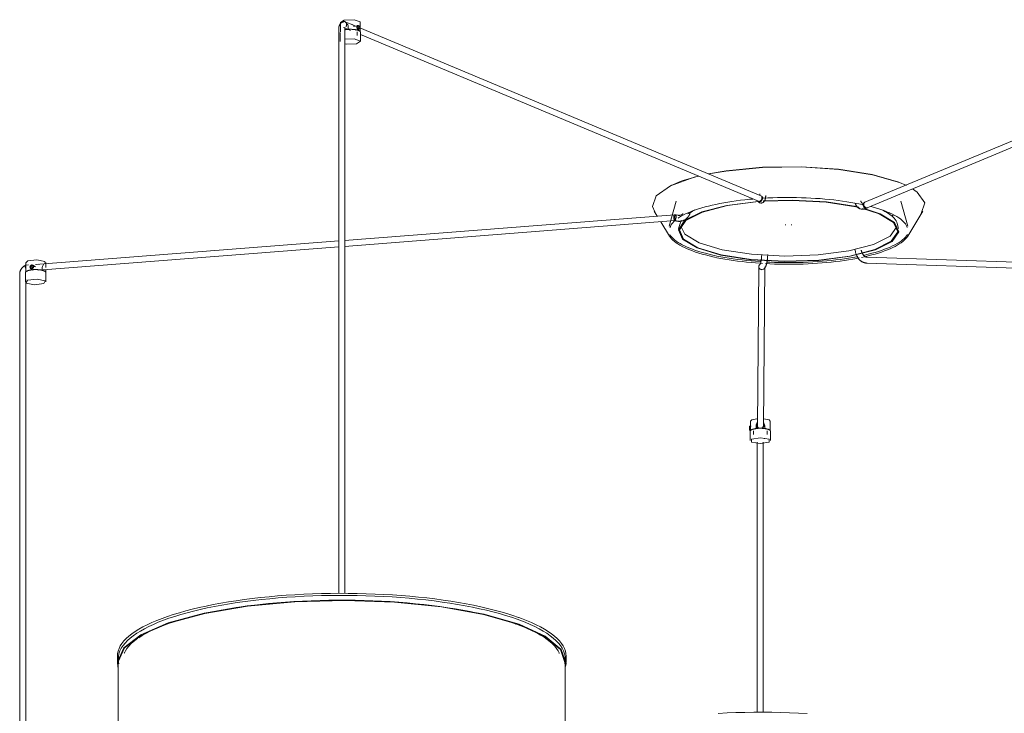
# Model space of a CAD drawing. Header units: millimetres. Extents: x 2834 to 10973, y -1183 to 7893.
# Tile 2 of 15: x 5727 to 6715, y -425 to 271. Entities that reach past the tile are written whole.
import ezdxf

# ---------------------------------------------------------------- set-up
doc = ezdxf.new("R2010")
doc.units = ezdxf.units.MM
doc.layers.add('E-LITE-EQPM', color=7, linetype='Continuous', lineweight=20)

# ---------------------------------------------------------------- blocks, each defined once
blk = doc.blocks.new('64314-5L   _Suspended_tensor - 64314-49-5L MAMBO Black_rattan pendant lamp ø450-5L-719882-00 Isometrico PDF')
at = {"layer": 'E-LITE-EQPM', "color": 253, "lineweight": 15, "true_color": 0xaaaaaa}
for p, q in [((2772.46, 268.64), (2772.46, 259.04)), ((2772.56, 268.27), (2776.34, 270.85)), ((2776.04, 269.23), (2775.24, 268.88)), ((2792.47, 259.04), (2792.47, 268.64)), ((2770.79, 261.66), (2770.79, 256.24)), ((2772.18, 258.34), (2772.18, 249.22)), ((2776.79, 256.24), (2776.79, 261.66)), ((2780.39, 264.32), (2780.39, 261.76)), ((2780.39, 261.76), (2781.09, 261.51)), ((2781.31, 261.03), (2782.76, 260.42)), ((2787.69, 264.86), (2783.63, 266.56)), ((2790.53, 265.52), (2785.73, 264.48)), ((2787.29, 260.73), (2791.38, 261.61)), ((2789.4, 255.2), (2789.4, 259.04)), ((2790.39, 262.54), (2789.47, 262.34)), ((2790.04, 264.35), (2790.95, 265.06)), ((2790.39, 262.54), (2790.04, 264.35)), ((2790.55, 263.41), (2790.09, 264.1)), ((2790.39, 263.73), (2790.14, 263.84)), ((2790.39, 262.72), (2790.55, 263.41)), ((2790.95, 262.34), (2790.51, 262.49)), ((2791.87, 263.69), (2790.55, 263.41)), ((2790.95, 265.06), (2791.87, 263.69)), ((2791.52, 262.13), (2790.95, 262.34)), ((2791.87, 263.69), (2791.52, 262.13)), ((3194.05, 94.47), (2792.09, 263.02)), ((2792.76, 249.22), (2792.76, 258.34)), ((2770.79, 256.24), (2770.79, -304.51)), ((2776.79, -304.58), (2776.79, 256.24)), ((2792.67, 256.27), (3191.73, 88.94)), ((3696.31, 253.85), (3298.49, 87.97)), ((3300.8, 82.44), (3695.82, 247.15)), ((3305.63, 115.82), (3332.39, 108.05)), ((3104.49, 105.01), (3103.74, 104.65)), ((3333.2, 107.73), (3339.42, 105.02)), ((3340.2, 104.65), (3339.45, 105.01)), ((3109.3, 88.98), (3102.3, 63.96)), ((3190.66, 89.76), (3190.92, 89.36)), ((3191.54, 89.03), (3192.25, 88.67)), ((3192.22, 88.86), (3192.71, 88.9)), ((3192.91, 88.92), (3193.52, 89.03)), ((3192.97, 88.97), (3193.33, 89.13)), ((3193.24, 96.4), (3193.08, 94.88)), ((3193.43, 89.08), (3193.19, 88.97)), ((3193.34, 89.13), (3193.93, 89.53)), ((3194.01, 89.49), (3193.44, 89.08)), ((3193.93, 89.53), (3194.45, 90.08)), ((3194.52, 90.05), (3194.02, 89.49)), ((3194.96, 94.02), (3194.25, 94.38)), ((3194.45, 90.08), (3194.86, 90.74)), ((3194.91, 90.72), (3194.52, 90.05)), ((3195.16, 91.46), (3194.91, 90.72)), ((3196.04, 92.49), (3195.5, 93.33)), ((3199.03, 94.1), (3199.11, 94.91)), ((3341.64, 63.96), (3334.64, 88.98)), ((3087.21, 79.16), (3090.27, 74.14)), ((3193.43, 88.54), (3193.16, 88.5)), ((3296.35, 85.58), (3295.88, 85.68)), ((3298.3, 87.89), (3296.87, 87.17)), ((3297.64, 84.22), (3297.38, 84.96)), ((3298.3, 87.89), (3297.58, 87.53)), ((3298.03, 83.55), (3297.64, 84.22)), ((3297.69, 84.25), (3298.1, 83.58)), ((3297.69, 84.25), (3298.1, 83.58)), ((3298.53, 82.99), (3298.03, 83.55)), ((3298.1, 83.58), (3298.61, 83.03)), ((3298.1, 83.58), (3298.61, 83.03)), ((3299.1, 82.58), (3298.53, 82.99)), ((3298.62, 83.03), (3299.2, 82.63)), ((3298.62, 83.03), (3299.2, 82.63)), ((3299.72, 82.35), (3299.11, 82.58)), ((3299.21, 82.62), (3299.82, 82.4)), ((3299.21, 82.62), (3299.82, 82.4)), ((3299.56, 81.81), (3300.99, 82.53)), ((3300.33, 82.32), (3299.73, 82.35)), ((3299.83, 82.4), (3300.42, 82.36)), ((3299.83, 82.4), (3300.42, 82.36)), ((3300.28, 82.17), (3300.99, 82.53)), ((3341.45, 54.12), (3356.73, 79.16)), ((3107.75, 75.5), (2776.73, 49.75)), ((2776.73, 43.73), (3108.21, 69.52)), ((3106.85, 71.73), (3106.8, 72.51)), ((3106.98, 71.01), (3106.85, 71.73)), ((3106.93, 71.73), (3107.09, 71.01)), ((3107.18, 70.39), (3106.98, 71.01)), ((3107.09, 71.01), (3107.31, 70.4)), ((3107.43, 69.91), (3107.18, 70.38)), ((3107.31, 69.64), (3109.41, 69.15)), ((3107.32, 70.39), (3107.58, 69.92)), ((3109, 75.53), (3107.92, 75.51)), ((3108.04, 69.51), (3109.11, 69.53)), ((3110.76, 75), (3108.66, 75.48)), ((3122.86, 76.2), (3123.8, 78.63)), ((3322.99, 77.56), (3322.33, 76.78)), ((3327.23, 75.4), (3325.67, 74.28)), ((3093.78, 68.4), (3102.49, 54.12)), ((3113.11, 66.75), (3111.69, 61.7)), ((3218.97, 65.8), (3218.97, 65.08)), ((3224.97, 65.08), (3224.97, 65.8)), ((3332.25, 61.7), (3330.83, 66.75)), ((2770.81, 49.29), (2466.7, 25.62)), ((2470.09, 19.87), (2770.81, 43.27)), ((3288.34, 40.96), (3288.91, 38.53)), ((3195.08, 35.55), (3194.91, 33.41)), ((3200.89, 32.94), (3201.1, 35.55)), ((3300.72, 32.91), (3299.28, 33.21)), ((3300.12, 33), (3299.47, 32.99)), ((3300.29, 33), (3300.27, 33)), ((3711.77, 18.74), (3300.29, 33)), ((2459.59, 25.04), (2456.92, 24.73)), ((2456.93, 27.48), (2456.93, 22.38)), ((2456.95, 20.58), (2456.95, 18.03)), ((2461.42, 23.62), (2462.8, 24.83)), ((2461.95, 22), (2461.42, 23.62)), ((2461.42, 23.62), (2462.06, 23.19)), ((2461.69, 21.66), (2464.39, 19.86)), ((2462.8, 22.1), (2461.95, 22)), ((2461.95, 22), (2462.59, 21.57)), ((2463.44, 24.4), (2462.06, 23.19)), ((2462.06, 23.19), (2462.43, 22.06)), ((2462.8, 24.83), (2464.18, 23.94)), ((2463.46, 22.18), (2462.8, 22.1)), ((2464.18, 23.94), (2463.65, 22.2)), ((2463.65, 22.2), (2464.26, 21.79)), ((2466.61, 23.19), (2463.91, 24.99)), ((2463.99, 21.73), (2464.24, 21.76)), ((2464.31, 21.83), (2464.38, 22.06)), ((2470.2, 25.69), (2467.68, 25.59)), ((2472.45, 19.83), (2473.57, 19.96)), ((2473.57, 19.96), (2473.57, 22.52)), ((2476.17, 28.55), (2476.52, 26.96)), ((2476.93, 20.28), (2476.93, 17.93)), ((2476.94, 22.38), (2476.94, 27.48)), ((3192.09, 23.26), (3190.63, -136.61)), ((3192.1, 23.48), (3192.09, 23.26)), ((3192.95, 21.17), (3192.5, 21.76)), ((3192.97, 21.17), (3193.59, 20.71)), ((3193.59, 20.68), (3192.97, 21.15)), ((3192.97, 21.15), (3192.97, 21.15)), ((3193.6, 25.94), (3193.1, 25.51)), ((3194.99, 20.28), (3194.31, 20.4)), ((3195.87, 20.38), (3195.09, 20.28)), ((3196.59, 20.67), (3195.87, 20.38)), ((3196.63, -136.66), (3198.09, 23.2)), ((3196.99, 20.95), (3197.49, 21.37)), ((3298.06, 27.33), (3299.5, 27.04)), ((3299.12, 26.98), (3300.25, 27.01)), ((3300.28, 27.04), (3299.67, 27.01)), ((3300.08, 27.01), (3711.77, 12.74)), ((3300.68, 27.51), (3300.64, 27.43)), ((2450.86, 15.86), (2450.86, 10.44)), ((2450.86, 10.44), (2450.86, -742.35)), ((2456.64, 17.17), (2456.64, 8.05)), ((2456.86, -742.35), (2456.86, 10.44)), ((2458.52, 18.88), (2458.75, 18.91)), ((2477.23, 8.05), (2477.23, 17.17)), ((3184.29, -136.7), (3182.9, -136.7)), ((3182.9, -137.82), (3183.82, -137.82)), ((3183.63, -131.79), (3183.63, -136.78)), ((3189.3, -138.88), (3189.3, -136.33)), ((3189.9, -136.7), (3189.3, -136.7)), ((3190.9, -137.7), (3189.9, -136.7)), ((3189.9, -136.78), (3189.9, -136.7)), ((3190.07, -135.51), (3190.06, -136.94)), ((3190.73, -134.9), (3190.07, -135.51)), ((3190.25, -137.05), (3190.63, -136.62)), ((3197.21, -135.51), (3196.55, -134.91)), ((3196.63, -136.62), (3197.19, -137.36)), ((3197.19, -137.36), (3197.21, -135.51)), ((3198.01, -136.33), (3198.01, -138.89)), ((3203.64, -141.39), (3203.64, -131.79)), ((3182.89, -140.7), (3182.9, -140.62)), ((3182.89, -140.7), (3184.29, -140.7)), ((3182.9, -139.35), (3182.9, -139.67)), ((3182.9, -139.67), (3182.9, -139.92)), ((3182.9, -139.67), (3183.73, -139.67)), ((3183.34, -142.09), (3183.34, -151.21)), ((3183.63, -140.62), (3183.63, -141.39)), ((3186.7, -141.39), (3186.7, -145.23)), ((3189.29, -139.21), (3189.3, -138.88)), ((3198.01, -138.89), (3198.01, -139.22)), ((3200.57, -145.23), (3200.57, -141.39)), ((3203.93, -151.21), (3203.93, -142.09)), ((3190.6, -152.73), (3190.6, -423.95)), ((3196.6, -423.94), (3196.6, -152.73)), ((3197.54, -149.18), (3197.8, -149.14)), ((2947.79, -335.54), (2948.57, -335.19)), ((2548.84, -367.56), (2548.84, -374)), ((2549.64, -373.04), (2549.64, -661.71)), ((2998.03, -661.71), (2998.03, -373.04)), ((2998.84, -374), (2998.84, -367.56))]:
    blk.add_line(p, q, dxfattribs=at)
for points in [[(2775.58, 269.17, 0), (2775.24, 269.08, 0), (2774.92, 268.98, 0), (2774.6, 268.85, 0), (2774.29, 268.7, 0), (2773.99, 268.54, 0), (2773.71, 268.35, 0), (2773.45, 268.16, 0), (2773.19, 267.95, 0), (2772.96, 267.72, 0), (2772.73, 267.49, 0), (2772.53, 267.25, 0), (2772.33, 267, 0), (2772.16, 266.74, 0), (2771.99, 266.48, 0), (2771.84, 266.21, 0), (2771.7, 265.94, 0), (2771.57, 265.67, 0), (2771.45, 265.38, 0), (2771.34, 265.1, 0), (2771.25, 264.81, 0), (2771.16, 264.52, 0), (2771.08, 264.23, 0), (2771.02, 263.93, 0), (2770.96, 263.64, 0), (2770.91, 263.34, 0), (2770.87, 263.03, 0), (2770.83, 262.73, 0), (2770.81, 262.42, 0), (2770.79, 262.12, 0), (2770.79, 261.81, 0), (2770.79, 261.66, 0)], [(2775.58, 269.17, 0), (2775.92, 269.23, 0), (2776.26, 269.27, 0), (2776.32, 269.27, 0)], [(2776.04, 269.23, 0), (2776.87, 269.23, 0), (2777.63, 268.86, 0), (2778.23, 268.18, 0), (2778.6, 267.27, 0), (2778.7, 266.23, 0), (2778.53, 265.2, 0), (2778.1, 264.29, 0)], [(2776.34, 270.85, 0), (2786.25, 271.22, 0), (2792.38, 269.02, 0), (2792.45, 268.71, 0)], [(2777.05, 269.17, 0), (2780.55, 267.86, 0), (2784.04, 266.33, 0), (2786.03, 265.36, 0)], [(2778.72, 267.45, 0), (2779.39, 266.86, 0), (2779.93, 266.12, 0), (2780.27, 265.25, 0), (2780.39, 264.32, 0)], [(2775.62, 263.32, 0), (2778.82, 262.08, 0), (2782.01, 260.65, 0), (2782.47, 260.42, 0)], [(2792.76, 258.34, 0), (2792.75, 258.52, 0), (2792.71, 258.7, 0), (2792.65, 258.86, 0), (2792.57, 259.03, 0), (2792.47, 259.18, 0), (2792.36, 259.32, 0), (2792.23, 259.45, 0), (2792.08, 259.58, 0), (2791.93, 259.7, 0), (2791.76, 259.82, 0), (2791.58, 259.93, 0), (2791.39, 260.04, 0), (2791.18, 260.15, 0), (2790.97, 260.25, 0), (2790.74, 260.34, 0), (2790.5, 260.44, 0), (2790.24, 260.53, 0), (2789.98, 260.62, 0), (2789.71, 260.7, 0), (2789.42, 260.78, 0), (2789.12, 260.86, 0), (2788.82, 260.93, 0), (2788.5, 261, 0), (2788.18, 261.07, 0), (2787.85, 261.13, 0), (2787.5, 261.19, 0), (2787.16, 261.24, 0), (2786.8, 261.29, 0), (2786.44, 261.34, 0), (2786.07, 261.38, 0), (2785.7, 261.42, 0), (2785.32, 261.45, 0), (2784.93, 261.48, 0), (2784.55, 261.51, 0), (2784.16, 261.53, 0), (2783.76, 261.54, 0), (2783.37, 261.56, 0), (2782.97, 261.56, 0), (2782.58, 261.57, 0), (2782.18, 261.57, 0), (2781.78, 261.56, 0), (2781.39, 261.55, 0), (2780.99, 261.54, 0), (2780.6, 261.52, 0), (2780.21, 261.5, 0), (2779.83, 261.47, 0), (2779.45, 261.44, 0), (2779.07, 261.4, 0), (2778.7, 261.36, 0), (2778.33, 261.32, 0), (2777.97, 261.27, 0), (2777.62, 261.22, 0), (2777.27, 261.16, 0), (2776.94, 261.1, 0), (2776.61, 261.04, 0)], [(2777.19, 263.47, 0), (2777.18, 263.46, 0), (2777.17, 263.45, 0), (2777.16, 263.43, 0), (2777.14, 263.4, 0), (2777.12, 263.36, 0), (2777.09, 263.31, 0), (2777.06, 263.26, 0), (2777.03, 263.19, 0), (2777, 263.11, 0), (2776.97, 263.03, 0), (2776.95, 262.93, 0), (2776.92, 262.83, 0), (2776.89, 262.72, 0), (2776.87, 262.61, 0), (2776.85, 262.48, 0), (2776.83, 262.35, 0), (2776.81, 262.22, 0), (2776.8, 262.07, 0), (2776.79, 261.93, 0), (2776.79, 261.78, 0), (2776.79, 261.66, 0)], [(2792.47, 259.02, 0), (2792.09, 259.81, 0), (2787.56, 261.44, 0), (2780.39, 261.76, 0)], [(2788.99, 263.84, 0), (2789.08, 264.48, 0), (2789.34, 264.99, 0), (2789.72, 265.31, 0), (2790.16, 265.4, 0)], [(2790.16, 261.62, 0), (2789.72, 261.99, 0), (2789.34, 262.52, 0), (2789.08, 263.16, 0), (2788.99, 263.84, 0)], [(2790.95, 265.48, 0), (2789.73, 264, 0), (2790.95, 261.64, 0)], [(2791.22, 261.85, 0), (2790.95, 261.55, 0), (2790.58, 261.47, 0)], [(2790.95, 261.64, 0), (2792.18, 263.12, 0), (2790.95, 265.48, 0)], [(2788.78, 246.95, 0), (2778.58, 246.56, 0), (2776.58, 246.87, 0)], [(2776.72, 251.6, 0), (2786.36, 251.87, 0), (2792.67, 249.61, 0), (2788.78, 246.95, 0)], [(3141.51, 116.5, 0), (3159.39, 119.6, 0), (3195.89, 123.15, 0), (3234.5, 123.69, 0), (3272.1, 121.18, 0), (3305.63, 115.82, 0)], [(3141.8, 116.38, 0), (3158.99, 119.33, 0), (3195.72, 122.9, 0), (3234.58, 123.45, 0), (3272.42, 120.92, 0), (3306.17, 115.53, 0)], [(3087.82, 78.23, 0), (3085.45, 83.62, 0), (3089.04, 94.41, 0), (3103.4, 104.48, 0), (3127.36, 113.02, 0), (3131.65, 114.12, 0)], [(3103.8, 104.67, 0), (3104.15, 104.84, 0), (3114.22, 109.05, 0)], [(3114.97, 109.32, 0), (3127.96, 113.33, 0), (3131.42, 114.22, 0)], [(3306.17, 115.53, 0), (3333.09, 107.71, 0), (3339.43, 105.01, 0)], [(3346.34, 101.34, 0), (3351.02, 98.09, 0), (3358.49, 87.46, 0), (3354.9, 76.67, 0)], [(3111.05, 72.03, 0), (3111.58, 72.41, 0), (3113.49, 73.61, 0), (3115.58, 74.79, 0), (3117.85, 75.95, 0), (3120.28, 77.09, 0), (3122.88, 78.2, 0), (3125.64, 79.28, 0), (3128.56, 80.33, 0), (3131.63, 81.35, 0), (3134.84, 82.33, 0), (3138.2, 83.28, 0), (3141.69, 84.2, 0), (3145.32, 85.07, 0), (3149.06, 85.9, 0), (3152.93, 86.69, 0), (3156.9, 87.44, 0), (3160.99, 88.14, 0), (3165.16, 88.79, 0), (3169.44, 89.4, 0), (3173.79, 89.96, 0), (3178.22, 90.47, 0), (3182.73, 90.94, 0), (3186.23, 91.25, 0)], [(3134.83, 78.28, 0), (3160.15, 84.85, 0), (3191.31, 88.9, 0)], [(3194.64, 87.16, 0), (3194.01, 87.18, 0), (3193.42, 87.3, 0), (3192.9, 87.49, 0), (3192.45, 87.74, 0), (3192.08, 88, 0), (3191.77, 88.28, 0), (3191.51, 88.55, 0), (3191.28, 88.83, 0), (3191.08, 89.11, 0), (3190.98, 89.27, 0)], [(3192.56, 92.26, 0), (3192.58, 92.31, 0), (3192.61, 92.39, 0)], [(3193.43, 88.54, 0), (3194.05, 88.77, 0), (3194.64, 89.17, 0), (3195.16, 89.72, 0), (3195.57, 90.39, 0), (3195.85, 91.11, 0), (3195.98, 91.86, 0), (3195.94, 92.57, 0), (3195.74, 93.19, 0), (3195.4, 93.69, 0), (3194.94, 94.03, 0), (3194.68, 94.13, 0)], [(3194.05, 94.47, 0), (3194.14, 94.43, 0), (3194.62, 94.09, 0), (3194.98, 93.58, 0), (3195.2, 92.94, 0), (3195.26, 92.22, 0), (3195.21, 91.69, 0)], [(3194.86, 90.75, 0), (3195.14, 91.47, 0), (3195.26, 92.22, 0), (3195.23, 92.93, 0), (3195.03, 93.55, 0), (3194.69, 94.05, 0), (3194.25, 94.38, 0)], [(3194.64, 87.16, 0), (3195.27, 87.26, 0), (3195.84, 87.46, 0), (3196.33, 87.72, 0), (3196.74, 88.02, 0), (3197.07, 88.33, 0), (3197.35, 88.64, 0), (3197.57, 88.95, 0), (3197.76, 89.26, 0), (3197.92, 89.56, 0), (3198.06, 89.85, 0), (3198.18, 90.15, 0), (3198.3, 90.46, 0), (3198.4, 90.76, 0), (3198.49, 91.07, 0), (3198.57, 91.39, 0), (3198.65, 91.71, 0), (3198.72, 92.05, 0), (3198.79, 92.39, 0), (3198.85, 92.74, 0), (3198.9, 93.09, 0), (3198.95, 93.46, 0), (3199, 93.83, 0), (3199.03, 94.1, 0)], [(3195.97, 91.98, 0), (3196.59, 92.02, 0), (3201.3, 92.27, 0), (3206.05, 92.48, 0), (3210.82, 92.63, 0), (3215.61, 92.73, 0), (3220.41, 92.77, 0), (3225.21, 92.76, 0), (3230.01, 92.7, 0), (3234.79, 92.58, 0), (3239.55, 92.41, 0), (3244.29, 92.19, 0), (3248.99, 91.92, 0), (3253.64, 91.59, 0), (3258.25, 91.21, 0), (3262.79, 90.78, 0), (3267.27, 90.3, 0), (3271.68, 89.77, 0), (3276.01, 89.2, 0), (3280.24, 88.57, 0), (3284.39, 87.9, 0), (3288.44, 87.18, 0), (3292.37, 86.42, 0), (3295.88, 85.68, 0)], [(3196.05, 92.47, 0), (3196.04, 92.49, 0), (3196.04, 92.49, 0)], [(3196.58, 88.99, 0), (3225.83, 89.8, 0), (3259.49, 87.97, 0), (3289.46, 83.34, 0), (3292.77, 82.59, 0)], [(3196.84, 89.3, 0), (3225.87, 90.09, 0), (3259.84, 88.25, 0), (3290.1, 83.57, 0), (3292.39, 83.06, 0)], [(3295.94, 86.97, 0), (3295.89, 86.98, 0), (3295.84, 87, 0), (3295.78, 87.02, 0), (3295.73, 87.05, 0), (3295.67, 87.09, 0), (3295.6, 87.13, 0), (3295.53, 87.18, 0), (3295.45, 87.25, 0), (3295.37, 87.32, 0), (3295.28, 87.41, 0), (3295.19, 87.52, 0), (3295.1, 87.63, 0), (3295.01, 87.77, 0), (3294.92, 87.92, 0), (3294.82, 88.08, 0), (3294.73, 88.26, 0), (3294.64, 88.45, 0), (3294.55, 88.66, 0), (3294.47, 88.88, 0), (3294.39, 89.11, 0), (3294.32, 89.36, 0), (3294.31, 89.39, 0)], [(3121, 76.2, 0), (3121.63, 76.64, 0), (3123.43, 77.77, 0), (3125.38, 78.87, 0), (3127.48, 79.94, 0), (3128.07, 80.22, 0)], [(3135.65, 78.1, 0), (3160.73, 84.61, 0), (3191.61, 88.62, 0)], [(3294.66, 81.11, 0), (3294.22, 81.22, 0), (3293.79, 81.36, 0), (3293.36, 81.53, 0), (3292.95, 81.73, 0), (3292.56, 81.95, 0), (3292.18, 82.2, 0), (3291.82, 82.47, 0), (3291.47, 82.76, 0), (3291.14, 83.06, 0), (3290.83, 83.39, 0), (3290.54, 83.72, 0), (3290.27, 84.08, 0), (3290.01, 84.44, 0), (3289.78, 84.82, 0), (3289.55, 85.21, 0), (3289.35, 85.61, 0), (3289.15, 86.02, 0), (3288.98, 86.44, 0), (3288.82, 86.86, 0), (3288.71, 87.17, 0)], [(3294.66, 81.11, 0), (3295.11, 81.03, 0), (3295.57, 80.98, 0), (3296.02, 80.95, 0), (3296.48, 80.96, 0), (3296.93, 81, 0), (3297.38, 81.07, 0), (3297.82, 81.16, 0), (3298.25, 81.28, 0), (3298.68, 81.42, 0), (3299.09, 81.59, 0), (3299.5, 81.77, 0), (3299.56, 81.81, 0)], [(3295.94, 86.97, 0), (3295.99, 86.96, 0), (3296.05, 86.96, 0), (3296.1, 86.95, 0), (3296.17, 86.95, 0), (3296.24, 86.96, 0), (3296.32, 86.97, 0), (3296.4, 86.99, 0), (3296.5, 87.02, 0), (3296.61, 87.05, 0), (3296.72, 87.1, 0), (3296.85, 87.16, 0), (3296.87, 87.17, 0)], [(3296.14, 81.77, 0), (3312.84, 76.36, 0), (3327.31, 67.7, 0), (3331.48, 58.23, 0), (3324.93, 48.86, 0), (3308.29, 40.51, 0)], [(3299.1, 82.04, 0), (3298.49, 82.27, 0), (3297.9, 82.67, 0), (3297.38, 83.22, 0), (3296.97, 83.89, 0), (3296.69, 84.62, 0), (3296.57, 85.36, 0), (3296.6, 86.07, 0), (3296.8, 86.7, 0), (3297.14, 87.19, 0), (3297.6, 87.53, 0), (3297.92, 87.65, 0)], [(3297.28, 85.72, 0), (3297.34, 86.44, 0), (3297.56, 87.08, 0), (3297.92, 87.59, 0), (3298.4, 87.93, 0), (3298.49, 87.97, 0)], [(3298.3, 87.89, 0), (3297.85, 87.55, 0), (3297.51, 87.06, 0), (3297.32, 86.43, 0), (3297.28, 85.72, 0), (3297.41, 84.98, 0), (3297.69, 84.25, 0)], [(3298.3, 87.89, 0), (3297.85, 87.55, 0), (3297.51, 87.06, 0), (3297.32, 86.43, 0), (3297.28, 85.72, 0), (3297.41, 84.98, 0), (3297.69, 84.25, 0)], [(3297.66, 81.76, 0), (3313.7, 76.52, 0), (3328.31, 67.78, 0), (3332.51, 58.22, 0), (3325.9, 48.76, 0), (3309.11, 40.33, 0)], [(3299.1, 82.04, 0), (3299.71, 82, 0), (3300.26, 82.16, 0), (3300.59, 82.37, 0)], [(3340.98, 62.59, 0), (3340.56, 63.8, 0), (3339.95, 65.03, 0), (3339.15, 66.26, 0), (3338.17, 67.5, 0), (3337, 68.73, 0), (3335.64, 69.97, 0), (3334.09, 71.19, 0), (3332.36, 72.41, 0), (3330.45, 73.61, 0), (3328.36, 74.79, 0), (3326.09, 75.95, 0), (3323.66, 77.09, 0), (3321.06, 78.2, 0), (3318.3, 79.28, 0), (3315.38, 80.33, 0), (3312.31, 81.35, 0), (3309.1, 82.33, 0), (3305.74, 83.28, 0), (3303.95, 83.75, 0)], [(3330.83, 66.75, 0), (3330.37, 68.07, 0), (3329.72, 69.37, 0), (3328.9, 70.64, 0), (3327.91, 71.89, 0), (3326.75, 73.11, 0), (3325.43, 74.31, 0), (3323.95, 75.49, 0), (3322.31, 76.64, 0), (3320.51, 77.77, 0), (3318.56, 78.87, 0), (3316.46, 79.94, 0)], [(3102.96, 62.59, 0), (3103.38, 63.8, 0), (3103.99, 65.03, 0), (3104.79, 66.26, 0), (3105.77, 67.5, 0), (3106.94, 68.73, 0), (3107.78, 69.49, 0)], [(3106.8, 72.51, 0), (3106.82, 73.28, 0), (3106.93, 74.01, 0), (3107.11, 74.63, 0), (3107.35, 75.11, 0), (3107.63, 75.41, 0), (3107.93, 75.51, 0), (3108.21, 75.43, 0)], [(3108.04, 75.43, 0), (3107.78, 75.51, 0), (3107.49, 75.4, 0), (3107.23, 75.1, 0), (3107.03, 74.63, 0), (3106.89, 74.01, 0), (3106.82, 73.28, 0), (3106.84, 72.51, 0), (3106.93, 71.74, 0)], [(3108.25, 70.41, 0), (3108.05, 71.03, 0), (3107.92, 71.75, 0), (3107.87, 72.53, 0), (3107.9, 73.3, 0), (3108, 74.03, 0), (3108.18, 74.65, 0), (3108.42, 75.13, 0), (3108.7, 75.43, 0), (3109, 75.53, 0), (3109.31, 75.43, 0)], [(3108.79, 69.63, 0), (3108.5, 69.93, 0), (3108.26, 70.39, 0)], [(3108.41, 70.48, 0), (3108.71, 71.09, 0), (3108.97, 71.8, 0), (3109.16, 72.56, 0), (3109.27, 73.32, 0), (3109.29, 74.03, 0), (3109.22, 74.63, 0), (3109.07, 75.1, 0), (3108.85, 75.4, 0), (3108.56, 75.5, 0), (3108.32, 75.44, 0)], [(3109.41, 69.15, 0), (3109.92, 69.05, 0), (3110.43, 68.96, 0), (3110.94, 68.9, 0), (3111.46, 68.85, 0), (3111.97, 68.83, 0), (3112.49, 68.83, 0), (3113, 68.86, 0), (3113.52, 68.91, 0), (3114.03, 68.97, 0), (3114.53, 69.07, 0), (3115.03, 69.18, 0), (3115.53, 69.32, 0), (3116.01, 69.48, 0), (3116.49, 69.66, 0), (3116.97, 69.86, 0), (3117.43, 70.08, 0), (3117.88, 70.33, 0), (3117.98, 70.39, 0)], [(3114.94, 75.56, 0), (3114.73, 75.44, 0), (3114.52, 75.34, 0), (3114.3, 75.24, 0), (3114.08, 75.16, 0), (3113.85, 75.08, 0), (3113.62, 75.01, 0), (3113.39, 74.96, 0), (3113.15, 74.91, 0), (3112.9, 74.87, 0), (3112.65, 74.85, 0), (3112.4, 74.83, 0), (3112.14, 74.83, 0), (3111.89, 74.84, 0), (3111.62, 74.86, 0), (3111.36, 74.89, 0), (3111.09, 74.93, 0), (3110.82, 74.98, 0), (3110.76, 75, 0)], [(3309.11, 40.33, 0), (3283.79, 33.76, 0), (3252.42, 29.69, 0), (3218.07, 28.52, 0), (3184.1, 30.36, 0), (3153.84, 35.04, 0), (3130.25, 42.09, 0), (3115.63, 50.82, 0), (3111.43, 60.39, 0), (3118.04, 69.85, 0), (3134.83, 78.28, 0)], [(3308.29, 40.51, 0), (3283.21, 34, 0), (3252.14, 29.97, 0), (3218.11, 28.81, 0), (3184.45, 30.63, 0), (3154.48, 35.26, 0), (3131.1, 42.25, 0), (3116.63, 50.9, 0), (3112.46, 60.38, 0), (3119.01, 69.75, 0), (3135.65, 78.1, 0)], [(3113.11, 66.75, 0), (3113.57, 68.07, 0), (3114.22, 69.37, 0), (3114.5, 69.81, 0)], [(3116.06, 76.45, 0), (3115.89, 76.28, 0), (3115.71, 76.12, 0), (3115.53, 75.96, 0), (3115.34, 75.82, 0), (3115.14, 75.69, 0), (3114.94, 75.56, 0), (3114.94, 75.56, 0)], [(3117.98, 70.39, 0), (3118.41, 70.66, 0), (3118.84, 70.95, 0), (3119.25, 71.26, 0), (3119.64, 71.58, 0), (3120.02, 71.93, 0), (3120.38, 72.29, 0), (3120.73, 72.67, 0), (3121.06, 73.06, 0), (3121.37, 73.47, 0), (3121.66, 73.89, 0), (3121.94, 74.33, 0), (3122.2, 74.78, 0), (3122.43, 75.23, 0), (3122.65, 75.7, 0), (3122.85, 76.18, 0), (3122.86, 76.2, 0)], [(3307.23, 45.56, 0), (3282.46, 39.13, 0), (3251.77, 35.15, 0), (3218.15, 34, 0), (3184.92, 35.8, 0), (3155.3, 40.38, 0), (3132.22, 47.28, 0), (3117.92, 55.83, 0), (3113.74, 64.08, 0)], [(3330.14, 63.06, 0), (3323.66, 53.8, 0), (3307.23, 45.56, 0)], [(3102.49, 54.12, 0), (3103.45, 52.72, 0), (3104.59, 51.35, 0), (3105.92, 50, 0), (3107.43, 48.68, 0), (3109.13, 47.38, 0), (3110.99, 46.11, 0), (3113.03, 44.87, 0), (3115.24, 43.65, 0), (3117.62, 42.47, 0), (3120.15, 41.31, 0), (3122.85, 40.18, 0), (3125.71, 39.09, 0), (3128.72, 38.03, 0), (3131.87, 37, 0), (3135.17, 36.01, 0), (3138.6, 35.06, 0), (3142.16, 34.15, 0), (3145.85, 33.28, 0), (3147.64, 32.88, 0)], [(3102.75, 55.61, 0), (3103.68, 54.25, 0), (3104.8, 52.91, 0), (3106.11, 51.59, 0), (3107.6, 50.29, 0), (3109.26, 49.01, 0), (3111.11, 47.75, 0), (3113.13, 46.52, 0), (3115.33, 45.31, 0), (3117.69, 44.13, 0), (3120.21, 42.98, 0), (3122.9, 41.85, 0), (3125.75, 40.76, 0), (3128.75, 39.71, 0), (3131.89, 38.68, 0), (3135.18, 37.7, 0), (3138.61, 36.75, 0), (3142.17, 35.84, 0), (3145.86, 34.97, 0), (3147.64, 34.57, 0)], [(3341.45, 54.12, 0), (3340.49, 52.72, 0), (3339.35, 51.35, 0), (3338.02, 50, 0), (3336.51, 48.68, 0), (3334.82, 47.38, 0), (3332.95, 46.11, 0), (3330.91, 44.87, 0), (3328.7, 43.65, 0), (3326.33, 42.47, 0), (3323.79, 41.31, 0), (3321.09, 40.18, 0), (3318.23, 39.09, 0), (3315.22, 38.03, 0), (3312.07, 37, 0), (3308.78, 36.01, 0), (3305.34, 35.06, 0), (3301.78, 34.15, 0), (3298.09, 33.28, 0), (3295.14, 32.64, 0)], [(3341.19, 55.61, 0), (3340.26, 54.25, 0), (3339.14, 52.91, 0), (3337.83, 51.59, 0), (3336.35, 50.29, 0), (3334.68, 49.01, 0), (3332.83, 47.75, 0), (3330.81, 46.52, 0), (3328.62, 45.31, 0), (3326.25, 44.13, 0), (3323.73, 42.98, 0), (3321.04, 41.85, 0), (3318.19, 40.76, 0), (3315.19, 39.71, 0), (3312.05, 38.68, 0), (3308.76, 37.7, 0), (3305.33, 36.75, 0), (3301.77, 35.84, 0), (3298.08, 34.97, 0), (3296.76, 34.68, 0)], [(3295.83, 36.84, 0), (3295.69, 37.14, 0), (3295.55, 37.45, 0), (3295.42, 37.77, 0), (3295.29, 38.09, 0), (3295.17, 38.42, 0), (3295.06, 38.76, 0), (3294.96, 39.1, 0), (3294.86, 39.44, 0), (3294.78, 39.79, 0), (3294.75, 39.89, 0)], [(2457.25, 27.65, 0), (2458.98, 29.17, 0), (2468.21, 30.24, 0), (2476.17, 28.55, 0)], [(3194.34, 28.34, 0), (3193.58, 28.38, 0), (3188.92, 28.72, 0), (3184.3, 29.12, 0), (3179.75, 29.56, 0), (3175.26, 30.06, 0), (3170.85, 30.6, 0), (3166.52, 31.2, 0), (3162.28, 31.84, 0), (3158.13, 32.53, 0), (3154.08, 33.26, 0), (3150.15, 34.04, 0), (3147.64, 34.57, 0)], [(3195.73, 26.56, 0), (3193.59, 26.69, 0), (3188.92, 27.04, 0), (3184.31, 27.43, 0), (3179.76, 27.87, 0), (3175.27, 28.37, 0), (3170.86, 28.91, 0), (3166.53, 29.51, 0), (3162.28, 30.15, 0), (3158.13, 30.84, 0), (3154.09, 31.57, 0), (3150.15, 32.35, 0), (3147.64, 32.88, 0)], [(3193.38, 25.7, 0), (3193.39, 25.72, 0), (3193.42, 25.77, 0), (3193.46, 25.84, 0), (3193.5, 25.95, 0), (3193.56, 26.08, 0), (3193.62, 26.23, 0), (3193.68, 26.4, 0), (3193.75, 26.59, 0), (3193.81, 26.8, 0), (3193.88, 27.03, 0), (3193.95, 27.27, 0), (3194.02, 27.53, 0), (3194.09, 27.81, 0), (3194.15, 28.09, 0), (3194.22, 28.4, 0), (3194.28, 28.71, 0), (3194.35, 29.04, 0), (3194.41, 29.37, 0), (3194.47, 29.72, 0), (3194.53, 30.07, 0), (3194.58, 30.44, 0), (3194.63, 30.81, 0), (3194.68, 31.18, 0), (3194.73, 31.57, 0), (3194.77, 31.96, 0), (3194.82, 32.35, 0), (3194.85, 32.75, 0), (3194.89, 33.15, 0), (3194.91, 33.41, 0)], [(3197.49, 21.37, 0), (3197.79, 21.65, 0), (3198.04, 21.93, 0), (3198.26, 22.21, 0), (3198.44, 22.49, 0), (3198.61, 22.76, 0), (3198.76, 23.04, 0), (3198.9, 23.32, 0), (3199.03, 23.61, 0), (3199.15, 23.9, 0), (3199.27, 24.2, 0), (3199.38, 24.51, 0), (3199.48, 24.83, 0), (3199.58, 25.15, 0), (3199.68, 25.49, 0), (3199.78, 25.83, 0), (3199.87, 26.18, 0), (3199.95, 26.55, 0), (3200.04, 26.92, 0), (3200.12, 27.29, 0), (3200.2, 27.68, 0), (3200.27, 28.08, 0), (3200.34, 28.48, 0), (3200.41, 28.89, 0), (3200.48, 29.31, 0), (3200.54, 29.73, 0), (3200.6, 30.16, 0), (3200.66, 30.59, 0), (3200.71, 31.03, 0), (3200.76, 31.47, 0), (3200.8, 31.92, 0), (3200.84, 32.37, 0), (3200.88, 32.82, 0), (3200.89, 32.94, 0)], [(3292.7, 32.14, 0), (3290.35, 31.67, 0), (3286.31, 30.93, 0), (3282.18, 30.23, 0), (3277.95, 29.59, 0), (3273.62, 28.99, 0), (3269.22, 28.43, 0), (3264.74, 27.93, 0), (3260.2, 27.48, 0), (3255.59, 27.08, 0), (3250.93, 26.73, 0), (3246.23, 26.44, 0), (3241.48, 26.19, 0), (3236.71, 26, 0), (3231.91, 25.86, 0), (3227.09, 25.78, 0), (3222.27, 25.75, 0), (3217.45, 25.77, 0), (3212.63, 25.85, 0), (3207.83, 25.98, 0), (3203.05, 26.17, 0), (3198.72, 26.38, 0)], [(3291.43, 33.57, 0), (3290.35, 33.36, 0), (3286.32, 32.62, 0), (3282.18, 31.92, 0), (3277.95, 31.27, 0), (3273.63, 30.67, 0), (3269.23, 30.12, 0), (3264.75, 29.62, 0), (3260.2, 29.17, 0), (3255.6, 28.77, 0), (3250.94, 28.42, 0), (3246.23, 28.12, 0), (3241.49, 27.88, 0), (3236.71, 27.69, 0), (3231.91, 27.55, 0), (3227.09, 27.47, 0), (3222.27, 27.44, 0), (3217.44, 27.46, 0), (3212.63, 27.54, 0), (3207.82, 27.67, 0), (3203.04, 27.85, 0), (3200.11, 28, 0)], [(3298.06, 27.33, 0), (3297.62, 27.44, 0), (3297.19, 27.57, 0), (3296.77, 27.72, 0), (3296.36, 27.9, 0), (3295.96, 28.09, 0), (3295.56, 28.31, 0), (3295.18, 28.54, 0), (3294.81, 28.79, 0), (3294.45, 29.06, 0), (3294.1, 29.35, 0), (3293.76, 29.64, 0), (3293.43, 29.96, 0), (3293.11, 30.29, 0), (3292.79, 30.63, 0), (3292.49, 30.98, 0), (3292.2, 31.34, 0), (3291.92, 31.72, 0), (3291.65, 32.11, 0), (3291.39, 32.5, 0), (3291.14, 32.91, 0), (3290.9, 33.33, 0), (3290.66, 33.76, 0), (3290.44, 34.19, 0), (3290.23, 34.63, 0), (3290.03, 35.08, 0), (3289.84, 35.54, 0), (3289.67, 36, 0), (3289.5, 36.47, 0), (3289.34, 36.95, 0), (3289.2, 37.43, 0), (3289.06, 37.91, 0), (3288.94, 38.4, 0), (3288.91, 38.53, 0)], [(3299.28, 33.21, 0), (3299.18, 33.23, 0), (3299.08, 33.26, 0), (3298.97, 33.3, 0), (3298.85, 33.36, 0), (3298.72, 33.42, 0), (3298.58, 33.49, 0), (3298.43, 33.58, 0), (3298.28, 33.69, 0), (3298.13, 33.8, 0), (3297.97, 33.93, 0), (3297.8, 34.08, 0), (3297.63, 34.24, 0), (3297.46, 34.41, 0), (3297.29, 34.6, 0), (3297.12, 34.8, 0), (3296.95, 35.01, 0), (3296.78, 35.24, 0), (3296.61, 35.48, 0), (3296.45, 35.73, 0), (3296.29, 35.99, 0), (3296.13, 36.26, 0), (3295.98, 36.54, 0), (3295.85, 36.79, 0)], [(2456.84, 24.71, 0), (2456.52, 24.58, 0), (2456.2, 24.43, 0), (2455.9, 24.27, 0), (2455.59, 24.1, 0), (2455.3, 23.91, 0), (2455.01, 23.72, 0), (2454.73, 23.52, 0), (2454.45, 23.3, 0), (2454.19, 23.08, 0), (2453.93, 22.85, 0), (2453.68, 22.6, 0), (2453.44, 22.35, 0), (2453.21, 22.09, 0), (2452.99, 21.82, 0), (2452.77, 21.55, 0), (2452.57, 21.27, 0), (2452.38, 20.98, 0), (2452.2, 20.68, 0), (2452.03, 20.38, 0), (2451.87, 20.07, 0), (2451.72, 19.75, 0), (2451.58, 19.43, 0), (2451.45, 19.11, 0), (2451.34, 18.78, 0), (2451.23, 18.45, 0), (2451.14, 18.11, 0), (2451.07, 17.78, 0), (2451, 17.43, 0), (2450.95, 17.09, 0), (2450.91, 16.75, 0), (2450.88, 16.4, 0), (2450.87, 16.05, 0), (2450.86, 15.86, 0)], [(2456.88, 24.72, 0), (2456.6, 24.46, 0), (2456.45, 23.87, 0), (2456.45, 23.04, 0), (2456.61, 22.06, 0), (2456.91, 21.06, 0)], [(2456.64, 17.17, 0), (2456.66, 17.35, 0), (2456.69, 17.53, 0), (2456.76, 17.7, 0), (2456.84, 17.86, 0), (2456.94, 18.01, 0), (2457.05, 18.15, 0), (2457.18, 18.29, 0), (2457.32, 18.42, 0), (2457.48, 18.54, 0), (2457.64, 18.66, 0), (2457.82, 18.77, 0), (2458.02, 18.88, 0), (2458.22, 18.98, 0), (2458.44, 19.08, 0), (2458.67, 19.18, 0), (2458.91, 19.27, 0), (2459.16, 19.36, 0), (2459.43, 19.45, 0), (2459.7, 19.54, 0), (2459.99, 19.62, 0), (2460.28, 19.69, 0), (2460.59, 19.77, 0), (2460.9, 19.84, 0), (2461.23, 19.9, 0), (2461.56, 19.96, 0), (2461.9, 20.02, 0), (2462.25, 20.08, 0), (2462.6, 20.13, 0), (2462.97, 20.17, 0), (2463.34, 20.22, 0), (2463.71, 20.25, 0), (2464.09, 20.29, 0), (2464.47, 20.32, 0), (2464.86, 20.34, 0), (2465.25, 20.36, 0), (2465.64, 20.38, 0), (2466.04, 20.39, 0), (2466.43, 20.4, 0), (2466.83, 20.4, 0), (2467.23, 20.4, 0), (2467.62, 20.4, 0), (2468.02, 20.39, 0), (2468.41, 20.37, 0), (2468.8, 20.35, 0), (2469.19, 20.33, 0), (2469.58, 20.3, 0), (2469.96, 20.27, 0), (2470.34, 20.24, 0), (2470.71, 20.2, 0), (2471.07, 20.15, 0), (2471.43, 20.1, 0), (2471.79, 20.05, 0), (2472.13, 20, 0), (2472.47, 19.94, 0), (2472.8, 19.87, 0), (2473.12, 19.8, 0), (2473.43, 19.73, 0), (2473.73, 19.66, 0), (2474.02, 19.58, 0), (2474.3, 19.5, 0), (2474.57, 19.41, 0), (2474.83, 19.32, 0), (2475.08, 19.23, 0), (2475.31, 19.14, 0), (2475.54, 19.04, 0), (2475.75, 18.93, 0), (2475.95, 18.83, 0), (2476.13, 18.72, 0), (2476.25, 18.64, 0)], [(2456.93, 22.38, 0), (2456.93, 22.28, 0), (2456.94, 21.49, 0), (2456.95, 20.58, 0)], [(2473.57, 19.96, 0), (2466.79, 20.66, 0), (2459.96, 19.87, 0), (2457.75, 18.98, 0)], [(2462.8, 25.25, 0), (2460.95, 23.11, 0), (2462.8, 21.4, 0)], [(2463.04, 21.21, 0), (2462.76, 21.21, 0), (2462.18, 21.35, 0), (2461.71, 21.71, 0), (2461.42, 22.23, 0), (2461.32, 22.75, 0)], [(2461.46, 23.68, 0), (2461.71, 24.18, 0), (2462.18, 24.68, 0), (2462.42, 24.84, 0)], [(2462.8, 21.4, 0), (2464.64, 23.54, 0), (2462.8, 25.25, 0)], [(2463.11, 25.06, 0), (2463.4, 25.06, 0), (2464.02, 24.89, 0), (2464.54, 24.51, 0), (2464.88, 23.95, 0), (2465, 23.3, 0)], [(2465, 23.3, 0), (2464.88, 22.63, 0), (2464.54, 22.04, 0), (2464.02, 21.57, 0), (2463.4, 21.28, 0), (2463.11, 21.22, 0)], [(2473.57, 22.52, 0), (2473.66, 23.44, 0), (2473.92, 24.25, 0), (2474.3, 24.93, 0), (2474.77, 25.43, 0)], [(3195.1, 20.5, 0), (3194.32, 20.6, 0), (3193.6, 20.9, 0), (3192.98, 21.36, 0), (3192.5, 21.97, 0), (3192.2, 22.69, 0), (3192.1, 23.45, 0), (3192.2, 24.21, 0), (3192.5, 24.92, 0), (3192.98, 25.53, 0), (3193.2, 25.73, 0)], [(3194.23, 20.43, 0), (3193.53, 20.77, 0), (3192.93, 21.27, 0), (3192.48, 21.91, 0), (3192.2, 22.64, 0), (3192.12, 23.41, 0), (3192.23, 24.16, 0), (3192.36, 24.52, 0)], [(3192.2, 22.48, 0), (3192.5, 21.77, 0), (3192.97, 21.18, 0)], [(3195.87, 20.42, 0), (3196.59, 20.71, 0), (3196.97, 20.96, 0)], [(3299.33, 27.09, 0), (3299.13, 26.98, 0), (3298.92, 27.08, 0)], [(2457.44, 6.95, 0), (2458.75, 9.79, 0), (2468.25, 10.9, 0), (2476.43, 9.16, 0)], [(2477.23, 17.17, 0), (2477.22, 17.35, 0), (2477.18, 17.53, 0), (2477.12, 17.7, 0), (2477.04, 17.86, 0), (2476.94, 18.01, 0), (2476.82, 18.15, 0), (2476.69, 18.29, 0), (2476.55, 18.42, 0), (2476.4, 18.54, 0), (2476.25, 18.64, 0)], [(2476.43, 9.16, 0), (2475.12, 6.32, 0), (2465.62, 5.21, 0), (2457.44, 6.95, 0)], [(3182.9, -140.62, 0), (3182.9, -138.14, 0), (3182.9, -136.77, 0)], [(3183.84, -138.14, 0), (3183.81, -138.83, 0), (3183.75, -139.5, 0), (3183.68, -140.08, 0), (3183.64, -140.49, 0), (3183.63, -140.68, 0)], [(3183.64, -136.71, 0), (3183.68, -136.75, 0), (3183.75, -137.03, 0), (3183.81, -137.51, 0), (3183.84, -138.14, 0)], [(3183.89, -131.79, 0), (3184.98, -130.39, 0), (3190.2, -129.27, 0)], [(3189.82, -136.91, 0), (3189.82, -136.71, 0), (3189.7, -136.76, 0), (3189.52, -137.04, 0), (3189.36, -137.51, 0), (3189.29, -138.01, 0)], [(3189.3, -136.33, 0), (3189.41, -135.37, 0), (3189.73, -134.45, 0), (3190.25, -133.6, 0), (3190.5, -133.31, 0)], [(3189.9, -136.7, 0), (3189.9, -138.14, 0), (3189.9, -139.39, 0)], [(3190.64, -135.92, 0), (3190.63, -137.06, 0), (3190.62, -138.41, 0), (3190.61, -139.04, 0)], [(3193.64, -138.9, 0), (3192.86, -138.8, 0), (3192.14, -138.51, 0), (3191.52, -138.04, 0), (3191.04, -137.43, 0), (3190.74, -136.72, 0), (3190.64, -135.96, 0)], [(3190.9, -138.94, 0), (3190.9, -138.42, 0), (3190.9, -137.82, 0)], [(3196.64, -135.96, 0), (3196.54, -136.72, 0), (3196.24, -137.43, 0), (3195.76, -138.04, 0), (3195.14, -138.51, 0), (3194.42, -138.8, 0), (3193.66, -138.9, 0)], [(3196.64, -135.99, 0), (3196.63, -137.12, 0), (3196.62, -138.46, 0), (3196.61, -139.04, 0)], [(3196.81, -133.31, 0), (3197.06, -133.61, 0), (3197.57, -134.45, 0), (3197.9, -135.38, 0), (3198.01, -136.33, 0)], [(3197.21, -129.28, 0), (3202.31, -130.4, 0), (3203.38, -131.79, 0)], [(3183.34, -142.09, 0), (3183.35, -141.91, 0), (3183.39, -141.74, 0), (3183.45, -141.57, 0), (3183.53, -141.41, 0), (3183.63, -141.26, 0), (3183.75, -141.11, 0), (3183.87, -140.98, 0), (3184.02, -140.85, 0), (3184.17, -140.73, 0), (3184.34, -140.61, 0), (3184.52, -140.5, 0), (3184.71, -140.39, 0), (3184.92, -140.29, 0), (3185.14, -140.19, 0), (3185.36, -140.09, 0), (3185.61, -139.99, 0), (3185.86, -139.9, 0), (3186.12, -139.82, 0), (3186.4, -139.73, 0), (3186.68, -139.65, 0), (3186.98, -139.58, 0), (3187.28, -139.5, 0), (3187.6, -139.43, 0), (3187.92, -139.37, 0), (3188.26, -139.3, 0), (3188.6, -139.25, 0), (3188.95, -139.19, 0), (3189.3, -139.14, 0), (3189.66, -139.09, 0), (3190.03, -139.05, 0), (3190.41, -139.01, 0), (3190.78, -138.98, 0), (3191.17, -138.95, 0), (3191.55, -138.93, 0), (3191.95, -138.9, 0), (3192.34, -138.89, 0), (3192.73, -138.88, 0), (3193.13, -138.87, 0), (3193.53, -138.86, 0), (3193.65, -138.86, 0)], [(3189.3, -138.88, 0), (3184.35, -140.35, 0), (3183.83, -140.84, 0)], [(3203.93, -142.09, 0), (3203.91, -141.91, 0), (3203.87, -141.74, 0), (3203.81, -141.57, 0), (3203.73, -141.41, 0), (3203.63, -141.26, 0), (3203.52, -141.11, 0), (3203.39, -140.98, 0), (3203.25, -140.85, 0), (3203.09, -140.73, 0), (3202.93, -140.61, 0), (3202.75, -140.5, 0), (3202.55, -140.39, 0), (3202.35, -140.29, 0), (3202.13, -140.19, 0), (3201.9, -140.09, 0), (3201.66, -139.99, 0), (3201.41, -139.9, 0), (3201.14, -139.82, 0), (3200.87, -139.73, 0), (3200.58, -139.65, 0), (3200.29, -139.58, 0), (3199.98, -139.5, 0), (3199.67, -139.43, 0), (3199.34, -139.37, 0), (3199.01, -139.3, 0), (3198.67, -139.25, 0), (3198.32, -139.19, 0), (3197.97, -139.14, 0), (3197.6, -139.09, 0), (3197.23, -139.05, 0), (3196.86, -139.01, 0), (3196.48, -138.98, 0), (3196.1, -138.95, 0), (3195.71, -138.93, 0), (3195.32, -138.9, 0), (3194.93, -138.89, 0), (3194.53, -138.88, 0), (3194.14, -138.87, 0), (3193.74, -138.86, 0), (3193.65, -138.86, 0)], [(3197.25, -139.13, 0), (3197.02, -138.85, 0), (3196.57, -138.43, 0)], [(3203.44, -140.85, 0), (3202.94, -140.37, 0), (3198.01, -138.89, 0)], [(3193.61, -154.08, 0), (3184.71, -152.64, 0), (3184.73, -149.78, 0), (3193.66, -148.35, 0)], [(3193.66, -148.35, 0), (3202.56, -149.79, 0), (3202.54, -152.65, 0), (3193.61, -154.08, 0)], [(2548.84, -367.56, 0), (2549.02, -364.98, 0), (2549.58, -362.41, 0), (2550.5, -359.85, 0), (2551.78, -357.32, 0), (2553.42, -354.81, 0), (2555.41, -352.33, 0), (2557.75, -349.88, 0), (2560.43, -347.46, 0), (2563.45, -345.08, 0), (2566.81, -342.74, 0), (2570.49, -340.45, 0), (2574.5, -338.19, 0), (2578.82, -335.99, 0), (2583.46, -333.84, 0), (2588.39, -331.74, 0), (2593.62, -329.7, 0), (2599.14, -327.72, 0), (2604.94, -325.8, 0), (2611, -323.95, 0), (2617.33, -322.17, 0), (2623.9, -320.46, 0), (2630.71, -318.83, 0), (2637.75, -317.28, 0), (2645.01, -315.8, 0), (2652.48, -314.41, 0), (2660.13, -313.1, 0), (2667.97, -311.87, 0), (2675.98, -310.74, 0), (2684.14, -309.69, 0), (2692.45, -308.74, 0), (2700.89, -307.88, 0), (2709.44, -307.11, 0), (2718.1, -306.44, 0), (2726.84, -305.87, 0), (2735.66, -305.4, 0), (2744.54, -305.02, 0), (2753.47, -304.75, 0), (2762.43, -304.57, 0), (2771.41, -304.49, 0), (2780.39, -304.51, 0), (2789.36, -304.64, 0), (2798.31, -304.86, 0), (2807.22, -305.18, 0), (2816.08, -305.6, 0), (2824.86, -306.12, 0), (2833.57, -306.74, 0), (2842.18, -307.45, 0), (2850.68, -308.26, 0), (2859.06, -309.17, 0), (2867.3, -310.16, 0), (2875.4, -311.25, 0), (2883.33, -312.42, 0), (2891.08, -313.69, 0), (2898.65, -315.04, 0), (2906.02, -316.47, 0), (2913.18, -317.98, 0), (2920.12, -319.57, 0), (2926.83, -321.24, 0), (2933.29, -322.98, 0), (2939.49, -324.8, 0), (2945.44, -326.68, 0), (2951.1, -328.62, 0), (2951.38, -328.72, 0)], [(2549.45, -378.64, 0), (2548.86, -373.15, 0), (2555.18, -359.23, 0), (2572.46, -346.05, 0), (2599.84, -334.27, 0), (2635.95, -324.48, 0), (2678.97, -317.18, 0), (2726.75, -312.73, 0), (2776.89, -311.34, 0), (2826.88, -313.1, 0), (2874.2, -317.92, 0), (2916.5, -325.54, 0), (2951.64, -335.6, 0)], [(2549.63, -370.7, 0), (2549.83, -367.89, 0), (2550.43, -365.1, 0), (2551.42, -362.35, 0), (2552.79, -359.65, 0), (2554.51, -357.01, 0), (2556.58, -354.43, 0), (2559, -351.9, 0), (2561.75, -349.43, 0), (2564.82, -347.01, 0), (2568.22, -344.64, 0), (2571.93, -342.32, 0), (2575.96, -340.06, 0), (2580.3, -337.85, 0), (2584.94, -335.69, 0), (2589.87, -333.6, 0), (2595.09, -331.56, 0), (2600.58, -329.59, 0), (2606.35, -327.68, 0), (2612.39, -325.84, 0), (2618.68, -324.07, 0), (2625.21, -322.37, 0), (2631.97, -320.75, 0), (2638.96, -319.21, 0), (2646.17, -317.74, 0), (2653.57, -316.36, 0), (2661.17, -315.06, 0), (2668.94, -313.85, 0), (2676.88, -312.72, 0), (2684.97, -311.68, 0), (2693.2, -310.74, 0), (2701.57, -309.89, 0), (2710.04, -309.13, 0), (2718.62, -308.47, 0), (2727.28, -307.9, 0), (2736.02, -307.43, 0), (2744.82, -307.06, 0), (2753.66, -306.78, 0), (2762.54, -306.61, 0), (2771.43, -306.53, 0), (2780.33, -306.55, 0), (2789.22, -306.68, 0), (2798.08, -306.9, 0), (2806.91, -307.22, 0), (2815.68, -307.63, 0), (2824.39, -308.15, 0), (2833.01, -308.76, 0), (2841.54, -309.47, 0), (2849.97, -310.27, 0), (2858.27, -311.16, 0), (2866.44, -312.15, 0), (2874.47, -313.23, 0), (2882.33, -314.39, 0), (2890.02, -315.65, 0), (2897.53, -316.98, 0), (2904.84, -318.4, 0), (2911.95, -319.91, 0), (2918.84, -321.49, 0), (2925.5, -323.14, 0), (2931.92, -324.88, 0), (2938.09, -326.68, 0), (2944, -328.55, 0), (2949.65, -330.49, 0), (2949.92, -330.59, 0)], [(2951, -335.74, 0), (2915.99, -325.72, 0), (2873.85, -318.12, 0), (2826.69, -313.32, 0), (2776.88, -311.57, 0), (2726.92, -312.94, 0), (2679.31, -317.38, 0), (2636.44, -324.66, 0), (2600.46, -334.41, 0), (2573.18, -346.15, 0), (2555.96, -359.28, 0), (2549.66, -373.15, 0), (2549.64, -373.99, 0)], [(2570.2, -349.08, 0), (2573.66, -346.88, 0), (2577.44, -344.72, 0), (2581.55, -342.58, 0), (2585.97, -340.49, 0), (2590.7, -338.44, 0), (2595.74, -336.45, 0), (2601.06, -334.5, 0), (2606.67, -332.62, 0), (2612.54, -330.8, 0), (2618.68, -329.04, 0), (2625.08, -327.36, 0), (2631.71, -325.74, 0), (2638.57, -324.2, 0), (2645.66, -322.73, 0), (2652.95, -321.35, 0), (2660.44, -320.04, 0), (2668.11, -318.82, 0), (2675.95, -317.69, 0), (2683.95, -316.65, 0), (2692.09, -315.69, 0), (2700.37, -314.83, 0), (2708.77, -314.05, 0), (2717.27, -313.38, 0), (2725.86, -312.79, 0), (2734.53, -312.31, 0), (2743.26, -311.92, 0), (2752.04, -311.63, 0), (2760.86, -311.43, 0), (2769.7, -311.34, 0), (2778.54, -311.34, 0), (2787.38, -311.44, 0), (2796.2, -311.64, 0), (2804.97, -311.94, 0), (2813.7, -312.34, 0), (2822.37, -312.83, 0), (2830.95, -313.42, 0), (2839.45, -314.1, 0), (2847.84, -314.88, 0), (2856.11, -315.75, 0), (2864.24, -316.71, 0), (2872.23, -317.76, 0), (2880.06, -318.9, 0), (2887.72, -320.12, 0), (2895.2, -321.43, 0), (2902.48, -322.82, 0), (2909.54, -324.29, 0), (2916.39, -325.84, 0), (2923.01, -327.46, 0), (2929.39, -329.15, 0), (2935.51, -330.91, 0), (2941.37, -332.74, 0), (2946.96, -334.63, 0), (2948.14, -335.04, 0)], [(2992.04, -364.8, 0), (2991.84, -364.26, 0), (2990.73, -362.06, 0), (2989.28, -359.84, 0), (2987.48, -357.6, 0), (2985.33, -355.35, 0), (2982.84, -353.1, 0), (2979.99, -350.87, 0), (2976.81, -348.65, 0), (2973.29, -346.45, 0), (2969.44, -344.29, 0), (2965.27, -342.16, 0), (2960.79, -340.08, 0), (2955.99, -338.04, 0), (2950.9, -336.06, 0), (2948.47, -335.16, 0)], [(2998.04, -370.7, 0), (2997.84, -367.89, 0), (2997.24, -365.1, 0), (2996.25, -362.35, 0), (2994.88, -359.65, 0), (2993.16, -357.01, 0), (2991.09, -354.43, 0), (2988.67, -351.9, 0), (2985.92, -349.43, 0), (2982.85, -347.01, 0), (2979.45, -344.64, 0), (2975.74, -342.32, 0), (2971.71, -340.06, 0), (2967.37, -337.85, 0), (2962.73, -335.69, 0), (2957.8, -333.6, 0), (2952.58, -331.56, 0), (2949.92, -330.59, 0)], [(2998.84, -367.56, 0), (2998.65, -364.98, 0), (2998.09, -362.41, 0), (2997.17, -359.85, 0), (2995.89, -357.32, 0), (2994.25, -354.81, 0), (2992.26, -352.33, 0), (2989.92, -349.88, 0), (2987.24, -347.46, 0), (2984.22, -345.08, 0), (2980.86, -342.74, 0), (2977.18, -340.45, 0), (2973.17, -338.19, 0), (2968.85, -335.99, 0), (2964.21, -333.84, 0), (2959.28, -331.74, 0), (2954.05, -329.7, 0), (2951.38, -328.72, 0)], [(2951.64, -335.6, 0), (2977.86, -347.58, 0), (2993.85, -360.89, 0), (2998.81, -374.85, 0), (2998.36, -378.05, 0)], [(2998.01, -374.85, 0), (2993.07, -360.93, 0), (2977.13, -347.67, 0), (2951, -335.74, 0)], [(2555.73, -364.52, 0), (2555.83, -364.26, 0), (2556.94, -362.06, 0), (2558.39, -359.84, 0), (2560.19, -357.6, 0), (2562.34, -355.35, 0), (2564.83, -353.1, 0), (2567.68, -350.87, 0), (2569.46, -349.59, 0)], [(2549.63, -370.7, 0), (2549.83, -373.51, 0), (2550.19, -375.15, 0)], [(2998.04, -370.7, 0), (2997.84, -373.51, 0), (2997.45, -375.29, 0)], [(3240.57, -425.24, 0), (3231.75, -424.76, 0), (3222.87, -424.39, 0), (3213.94, -424.11, 0), (3204.98, -423.93, 0), (3196, -423.85, 0), (3187.02, -423.88, 0), (3178.05, -424, 0), (3169.1, -424.22, 0), (3160.19, -424.55, 0), (3151.34, -424.97, 0)]]:
    blk.add_polyline3d(points, dxfattribs=at)

msp = doc.modelspace()

# ---------------------------------------------------------------- block references
at = {"layer": 'E-LITE-EQPM', "color": 253, "lineweight": 15, "true_color": 0xaaaaaa}
msp.add_blockref('64314-5L   _Suspended_tensor - 64314-49-5L MAMBO Black_rattan pendant lamp ø450-5L-719882-00 Isometrico PDF', (3276.42, 0), dxfattribs=at)

doc.saveas('drawing.dxf')
